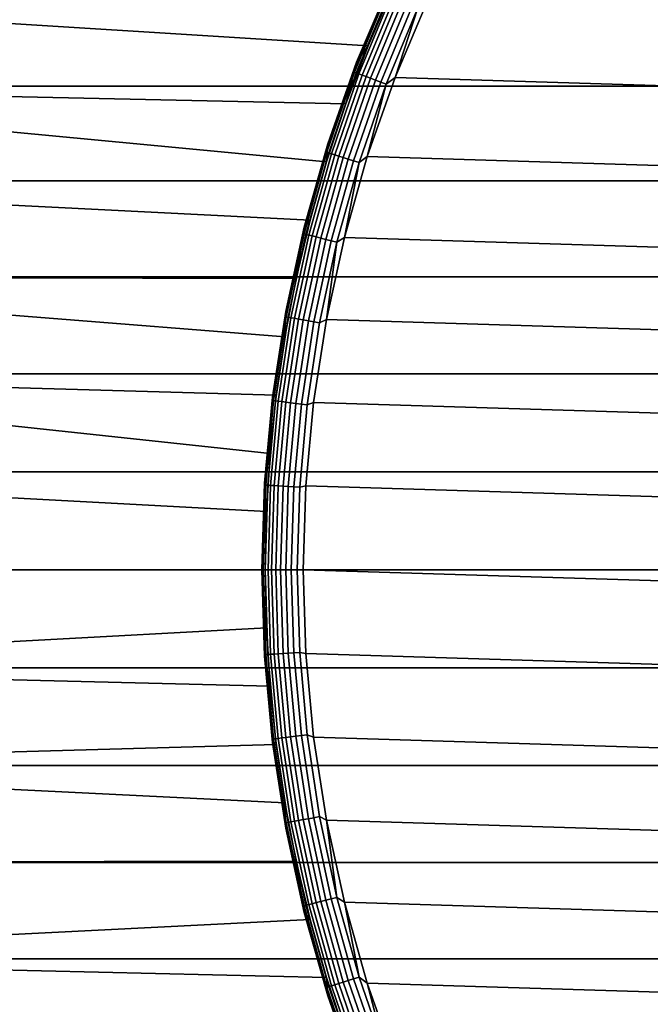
# Model space of a CAD drawing. Header units: metres. Extents: x -244 to 24, y -123 to 0.
# Tile 4 of 146: x -239.04 to -234.55, y -32.09 to -25.09. Entities that reach past the tile are written whole.
import ezdxf

# ---------------------------------------------------------------- set-up
doc = ezdxf.new("R2010")
doc.units = ezdxf.units.M
doc.layers.add('solid_10_231_103_000', color=7, linetype='CONTINUOUS')

msp = doc.modelspace()

# ---------------------------------------------------------------- linework, layer by layer
at = {"layer": 'solid_10_231_103_000'}
for points in [[(-242.525925, -24.247276, 203.105408), (-236.383453, -24.858906, 202.754028), (-236.562485, -25.271448, 202.613907), (-242.530411, -24.895956, 202.847763)], [(-235.86972, -24.411249, 200.30751), (-218.51416, -24.946079, 200.004578), (-218.281311, -25.496346, 200.000504), (-236.135971, -24.946077, 200.312164)], [(-236.403107, -24.820395, 200.616867), (-236.643143, -25.387583, 200.621063), (-236.562485, -25.271448, 202.613907), (-236.383453, -24.858906, 202.754028)], [(-236.435455, -24.897102, 200.575119), (-236.643143, -25.387583, 200.621063), (-236.403107, -24.820395, 200.616867)], [(-242.530411, -24.895956, 202.847763), (-236.562485, -25.271448, 202.613907), (-236.7202, -25.684469, 202.489807), (-242.534241, -25.558346, 202.628311)], [(-242.13681, -24.895948, 225.397095), (-242.13298, -25.558342, 225.616547), (-135.149323, -25.558493, 223.749176), (-135.153152, -24.895416, 223.529495)], [(-236.435455, -24.897102, 200.575119), (-236.666504, -25.455015, 200.579147), (-236.643143, -25.387583, 200.621063)], [(-236.427917, -24.90082, 200.533096), (-236.658768, -25.458225, 200.537125), (-236.666504, -25.455015, 200.579147), (-236.435455, -24.897102, 200.575119)], [(-236.415009, -24.906948, 200.492706), (-236.645508, -25.46352, 200.496735), (-236.658768, -25.458225, 200.537125), (-236.427917, -24.90082, 200.533096)], [(-236.396973, -24.915359, 200.454758), (-236.627014, -25.470789, 200.458771), (-236.645508, -25.46352, 200.496735), (-236.415009, -24.906948, 200.492706)], [(-236.374191, -24.925888, 200.420044), (-236.603622, -25.479885, 200.424042), (-236.627014, -25.470789, 200.458771), (-236.396973, -24.915359, 200.454758)], [(-236.347107, -24.938314, 200.389252), (-236.575851, -25.490622, 200.393234), (-236.603622, -25.479885, 200.424042), (-236.374191, -24.925888, 200.420044)], [(-236.316299, -24.952385, 200.363007), (-236.54425, -25.502781, 200.366989), (-236.575851, -25.490622, 200.393234), (-236.347107, -24.938314, 200.389252)], [(-236.282379, -24.967815, 200.341873), (-236.50946, -25.516113, 200.345825), (-236.54425, -25.502781, 200.366989), (-236.316299, -24.952385, 200.363007)], [(-236.246033, -24.984291, 200.326248), (-236.472183, -25.530348, 200.3302), (-236.50946, -25.516113, 200.345825), (-236.282379, -24.967815, 200.341873)], [(-236.208023, -25.001474, 200.316467), (-236.433212, -25.545193, 200.320404), (-236.472183, -25.530348, 200.3302), (-236.246033, -24.984291, 200.326248)], [(-236.208023, -25.001474, 200.316467), (-236.36882, -25.496344, 200.316223), (-236.433212, -25.545193, 200.320404)], [(-236.135971, -24.946077, 200.312164), (-218.281311, -25.496346, 200.000504), (-218.082809, -26.059862, 199.99704), (-236.36882, -25.496344, 200.316223)], [(-236.208023, -25.001474, 200.316467), (-236.135971, -24.946077, 200.312164), (-236.36882, -25.496344, 200.316223)], [(-236.643143, -25.387583, 200.621063), (-236.7202, -25.684469, 202.489807), (-236.562485, -25.271448, 202.613907)], [(-236.643143, -25.387583, 200.621063), (-236.847809, -25.968472, 200.624634), (-236.857437, -26.098097, 202.381226), (-236.7202, -25.684469, 202.489807)], [(-236.666504, -25.455015, 200.579147), (-236.847809, -25.968472, 200.624634), (-236.643143, -25.387583, 200.621063)], [(-236.666504, -25.455015, 200.579147), (-236.863464, -26.025862, 200.582581), (-236.847809, -25.968472, 200.624634)], [(-236.658768, -25.458225, 200.537125), (-236.855545, -26.028557, 200.540558), (-236.863464, -26.025862, 200.582581), (-236.666504, -25.455015, 200.579147)], [(-236.645508, -25.46352, 200.496735), (-236.841995, -26.032997, 200.500153), (-236.855545, -26.028557, 200.540558), (-236.658768, -25.458225, 200.537125)], [(-236.627014, -25.470789, 200.458771), (-236.82309, -26.039097, 200.462204), (-236.841995, -26.032997, 200.500153), (-236.645508, -25.46352, 200.496735)], [(-236.603622, -25.479885, 200.424042), (-236.79921, -26.046728, 200.42746), (-236.82309, -26.039097, 200.462204), (-236.627014, -25.470789, 200.458771)], [(-236.575851, -25.490622, 200.393234), (-236.770828, -26.055735, 200.396637), (-236.79921, -26.046728, 200.42746), (-236.603622, -25.479885, 200.424042)], [(-236.54425, -25.502781, 200.366989), (-236.738541, -26.065935, 200.370377), (-236.770828, -26.055735, 200.396637), (-236.575851, -25.490622, 200.393234)], [(-236.36882, -25.496344, 200.316223), (-218.082809, -26.059862, 199.99704), (-217.919357, -26.634501, 199.994186), (-236.567337, -26.05986, 200.319687)], [(-236.433212, -25.545193, 200.320404), (-236.36882, -25.496344, 200.316223), (-236.567337, -26.05986, 200.319687)], [(-242.534241, -25.558346, 202.628311), (-236.857437, -26.098097, 202.381226), (-236.975067, -26.512608, 202.287735), (-242.537399, -26.232883, 202.447601)], [(-242.534241, -25.558346, 202.628311), (-236.7202, -25.684469, 202.489807), (-236.857437, -26.098097, 202.381226)], [(-242.13298, -25.558342, 225.616547), (-242.129837, -26.23288, 225.797256), (-135.146164, -26.232899, 223.92984), (-135.149323, -25.558493, 223.749176)], [(-236.50946, -25.516113, 200.345825), (-236.703018, -26.077122, 200.349213), (-236.738541, -26.065935, 200.370377), (-236.54425, -25.502781, 200.366989)], [(-236.472183, -25.530348, 200.3302), (-236.664963, -26.089064, 200.333557), (-236.703018, -26.077122, 200.349213), (-236.50946, -25.516113, 200.345825)], [(-236.433212, -25.545193, 200.320404), (-236.625153, -26.101519, 200.323746), (-236.664963, -26.089064, 200.333557), (-236.472183, -25.530348, 200.3302)], [(-236.433212, -25.545193, 200.320404), (-236.567337, -26.05986, 200.319687), (-236.625153, -26.101519, 200.323746)], [(-236.847809, -25.968472, 200.624634), (-237.016327, -26.560862, 200.627579), (-236.975067, -26.512608, 202.287735), (-236.857437, -26.098097, 202.381226)], [(-236.863464, -26.025862, 200.582581), (-237.016327, -26.560862, 200.627579), (-236.847809, -25.968472, 200.624634)], [(-236.863464, -26.025862, 200.582581), (-237.025604, -26.607561, 200.585419), (-237.016327, -26.560862, 200.627579)], [(-236.855545, -26.028557, 200.540558), (-237.017548, -26.609728, 200.543396), (-237.025604, -26.607561, 200.585419), (-236.863464, -26.025862, 200.582581)], [(-236.841995, -26.032997, 200.500153), (-237.003754, -26.613302, 200.502975), (-237.017548, -26.609728, 200.543396), (-236.855545, -26.028557, 200.540558)], [(-236.82309, -26.039097, 200.462204), (-236.984497, -26.618208, 200.465012), (-237.003754, -26.613302, 200.502975), (-236.841995, -26.032997, 200.500153)], [(-236.79921, -26.046728, 200.42746), (-236.960205, -26.624346, 200.430267), (-236.984497, -26.618208, 200.465012), (-236.82309, -26.039097, 200.462204)], [(-236.770828, -26.055735, 200.396637), (-236.931335, -26.631592, 200.399445), (-236.960205, -26.624346, 200.430267), (-236.79921, -26.046728, 200.42746)], [(-236.738541, -26.065935, 200.370377), (-236.898499, -26.639797, 200.373169), (-236.931335, -26.631592, 200.399445), (-236.770828, -26.055735, 200.396637)], [(-236.567337, -26.05986, 200.319687), (-217.919357, -26.634501, 199.994186), (-217.791611, -27.21806, 199.991959), (-236.730774, -26.634499, 200.32254)], [(-236.625153, -26.101519, 200.323746), (-236.567337, -26.05986, 200.319687), (-236.730774, -26.634499, 200.32254)], [(-236.703018, -26.077122, 200.349213), (-236.862366, -26.648794, 200.35199), (-236.898499, -26.639797, 200.373169), (-236.738541, -26.065935, 200.370377)], [(-236.664963, -26.089064, 200.333557), (-236.823654, -26.658401, 200.336334), (-236.862366, -26.648794, 200.35199), (-236.703018, -26.077122, 200.349213)], [(-236.625153, -26.101519, 200.323746), (-236.783173, -26.668421, 200.326508), (-236.823654, -26.658401, 200.336334), (-236.664963, -26.089064, 200.333557)], [(-236.625153, -26.101519, 200.323746), (-236.730774, -26.634499, 200.32254), (-236.783173, -26.668421, 200.326508)], [(-242.537399, -26.232883, 202.447601), (-236.975067, -26.512608, 202.287735), (-237.073654, -26.927546, 202.209137), (-242.539871, -26.916334, 202.306519)], [(-242.129837, -26.23288, 225.797256), (-242.127365, -26.916332, 225.938339), (-135.143707, -26.916128, 224.070908), (-135.146164, -26.232899, 223.92984)], [(-237.016327, -26.560862, 200.627579), (-237.073654, -26.927546, 202.209137), (-236.975067, -26.512608, 202.287735)], [(-237.016327, -26.560862, 200.627579), (-237.148071, -27.162504, 200.629868), (-237.153564, -27.34236, 202.145248), (-237.073654, -26.927546, 202.209137)], [(-237.025604, -26.607561, 200.585419), (-237.152328, -27.19799, 200.587631), (-237.148071, -27.162504, 200.629868)], [(-237.017548, -26.609728, 200.543396), (-237.14415, -27.199623, 200.545593), (-237.152328, -27.19799, 200.587631), (-237.025604, -26.607561, 200.585419)], [(-237.025604, -26.607561, 200.585419), (-237.148071, -27.162504, 200.629868), (-237.016327, -26.560862, 200.627579)], [(-237.003754, -26.613302, 200.502975), (-237.130173, -27.202314, 200.505188), (-237.14415, -27.199623, 200.545593), (-237.017548, -26.609728, 200.543396)], [(-236.984497, -26.618208, 200.465012), (-237.110657, -27.206009, 200.467224), (-237.130173, -27.202314, 200.505188), (-237.003754, -26.613302, 200.502975)], [(-236.960205, -26.624346, 200.430267), (-237.086029, -27.210632, 200.432465), (-237.110657, -27.206009, 200.467224), (-236.984497, -26.618208, 200.465012)], [(-236.931335, -26.631592, 200.399445), (-237.056793, -27.216091, 200.401627), (-237.086029, -27.210632, 200.432465), (-236.960205, -26.624346, 200.430267)], [(-236.898499, -26.639797, 200.373169), (-237.023514, -27.222271, 200.375351), (-237.056793, -27.216091, 200.401627), (-236.931335, -26.631592, 200.399445)], [(-236.862366, -26.648794, 200.35199), (-236.986893, -27.229048, 200.354156), (-237.023514, -27.222271, 200.375351), (-236.898499, -26.639797, 200.373169)], [(-236.823654, -26.658401, 200.336334), (-236.947678, -27.236284, 200.338501), (-236.986893, -27.229048, 200.354156), (-236.862366, -26.648794, 200.35199)], [(-236.783173, -26.668421, 200.326508), (-236.906662, -27.24383, 200.328674), (-236.947678, -27.236284, 200.338501), (-236.823654, -26.658401, 200.336334)], [(-236.783173, -26.668421, 200.326508), (-236.858536, -27.21806, 200.324768), (-236.906662, -27.24383, 200.328674)], [(-236.730774, -26.634499, 200.32254), (-217.791611, -27.21806, 199.991959), (-217.700012, -27.808434, 199.990356), (-236.858536, -27.21806, 200.324768)], [(-236.783173, -26.668421, 200.326508), (-236.730774, -26.634499, 200.32254), (-236.858536, -27.21806, 200.324768)], [(-242.539871, -26.916334, 202.306519), (-237.153564, -27.34236, 202.145248), (-237.215164, -27.756668, 202.095856), (-242.541626, -27.606794, 202.205399)], [(-242.539871, -26.916334, 202.306519), (-237.073654, -26.927546, 202.209137), (-237.153564, -27.34236, 202.145248)], [(-242.12561, -27.606792, 226.039459), (-135.141937, -27.606651, 224.172028), (-135.143707, -26.916128, 224.070908), (-242.127365, -26.916332, 225.938339)], [(-237.148071, -27.162504, 200.629868), (-237.242523, -27.771116, 200.631516), (-237.215164, -27.756668, 202.095856), (-237.153564, -27.34236, 202.145248)], [(-237.152328, -27.19799, 200.587631), (-237.242523, -27.771116, 200.631516), (-237.148071, -27.162504, 200.629868)], [(-237.152328, -27.19799, 200.587631), (-237.243179, -27.794994, 200.589218), (-237.242523, -27.771116, 200.631516)], [(-237.14415, -27.199623, 200.545593), (-237.234909, -27.796087, 200.54718), (-237.243179, -27.794994, 200.589218), (-237.152328, -27.19799, 200.587631)], [(-237.130173, -27.202314, 200.505188), (-237.220795, -27.797886, 200.506775), (-237.234909, -27.796087, 200.54718), (-237.14415, -27.199623, 200.545593)], [(-237.110657, -27.206009, 200.467224), (-237.201111, -27.800358, 200.468796), (-237.220795, -27.797886, 200.506775), (-237.130173, -27.202314, 200.505188)], [(-237.086029, -27.210632, 200.432465), (-237.176254, -27.803448, 200.434036), (-237.201111, -27.800358, 200.468796), (-237.110657, -27.206009, 200.467224)], [(-237.056793, -27.216091, 200.401627), (-237.146729, -27.807098, 200.403198), (-237.176254, -27.803448, 200.434036), (-237.086029, -27.210632, 200.432465)], [(-237.023514, -27.222271, 200.375351), (-237.113144, -27.811232, 200.376923), (-237.146729, -27.807098, 200.403198), (-237.056793, -27.216091, 200.401627)], [(-236.986893, -27.229048, 200.354156), (-237.076187, -27.815763, 200.355728), (-237.113144, -27.811232, 200.376923), (-237.023514, -27.222271, 200.375351)], [(-236.947678, -27.236284, 200.338501), (-237.036606, -27.820602, 200.340042), (-237.076187, -27.815763, 200.355728), (-236.986893, -27.229048, 200.354156)], [(-236.906662, -27.24383, 200.328674), (-236.995209, -27.825647, 200.330215), (-237.036606, -27.820602, 200.340042), (-236.947678, -27.236284, 200.338501)], [(-236.995209, -27.825647, 200.330215), (-236.906662, -27.24383, 200.328674), (-236.858536, -27.21806, 200.324768), (-236.950134, -27.808432, 200.32637)], [(-236.858536, -27.21806, 200.324768), (-217.700012, -27.808434, 199.990356), (-217.644913, -28.403294, 199.989395), (-236.950134, -27.808432, 200.32637)], [(-242.541626, -27.606794, 202.205399), (-237.259003, -28.171459, 202.060669), (-237.285202, -28.586071, 202.039627), (-242.542694, -28.302422, 202.144547)], [(-242.541626, -27.606794, 202.205399), (-237.215164, -27.756668, 202.095856), (-237.259003, -28.171459, 202.060669)], [(-242.12561, -27.606792, 226.039459), (-242.124542, -28.302422, 226.100311), (-135.140869, -28.302418, 224.23291), (-135.141937, -27.606651, 224.172028)], [(-237.242523, -27.771116, 200.631516), (-237.299347, -28.38439, 200.632507), (-237.285202, -28.586071, 202.039627), (-237.259003, -28.171459, 202.060669)], [(-237.297821, -28.396397, 200.590164), (-237.299347, -28.38439, 200.632507), (-237.242523, -27.771116, 200.631516), (-237.243179, -27.794994, 200.589218)], [(-237.234909, -27.796087, 200.54718), (-237.289505, -28.396942, 200.548141), (-237.297821, -28.396397, 200.590164), (-237.243179, -27.794994, 200.589218)], [(-237.220795, -27.797886, 200.506775), (-237.275314, -28.397844, 200.507721), (-237.289505, -28.396942, 200.548141), (-237.234909, -27.796087, 200.54718)], [(-237.201111, -27.800358, 200.468796), (-237.255508, -28.399082, 200.469742), (-237.275314, -28.397844, 200.507721), (-237.220795, -27.797886, 200.506775)], [(-237.242523, -27.771116, 200.631516), (-237.259003, -28.171459, 202.060669), (-237.215164, -27.756668, 202.095856)], [(-237.176254, -27.803448, 200.434036), (-237.230499, -28.400631, 200.434982), (-237.255508, -28.399082, 200.469742), (-237.201111, -27.800358, 200.468796)], [(-237.146729, -27.807098, 200.403198), (-237.200821, -28.402458, 200.404144), (-237.230499, -28.400631, 200.434982), (-237.176254, -27.803448, 200.434036)], [(-237.113144, -27.811232, 200.376923), (-237.167053, -28.40453, 200.377853), (-237.200821, -28.402458, 200.404144), (-237.146729, -27.807098, 200.403198)], [(-237.076187, -27.815763, 200.355728), (-237.129883, -28.406799, 200.356659), (-237.167053, -28.40453, 200.377853), (-237.113144, -27.811232, 200.376923)], [(-237.048462, -28.411751, 200.331146), (-236.995209, -27.825647, 200.330215), (-236.950134, -27.808432, 200.32637), (-237.005234, -28.403294, 200.327332)], [(-236.950134, -27.808432, 200.32637), (-217.644913, -28.403294, 199.989395), (-217.626541, -29, 199.989075), (-237.005234, -28.403294, 200.327332)], [(-237.036606, -27.820602, 200.340042), (-237.090088, -28.409224, 200.340973), (-237.129883, -28.406799, 200.356659), (-237.076187, -27.815763, 200.355728)], [(-236.995209, -27.825647, 200.330215), (-237.048462, -28.411751, 200.331146), (-237.090088, -28.409224, 200.340973), (-237.036606, -27.820602, 200.340042)], [(-242.543076, -29, 202.124252), (-242.542694, -28.302422, 202.144547), (-237.285202, -28.586071, 202.039627), (-237.293884, -29, 202.032623)], [(-242.124542, -28.302422, 226.100311), (-242.124222, -29, 226.120605), (-135.140518, -29, 224.253189), (-135.140869, -28.302418, 224.23291)], [(-237.299347, -28.38439, 200.632507), (-237.318314, -29, 200.632843), (-237.293884, -29, 202.032623), (-237.285202, -28.586071, 202.039627)], [(-237.297821, -28.396397, 200.590164), (-237.316055, -29, 200.590485), (-237.318314, -29, 200.632843), (-237.299347, -28.38439, 200.632507)], [(-237.289505, -28.396942, 200.548141), (-237.307724, -29, 200.548462), (-237.316055, -29, 200.590485), (-237.297821, -28.396397, 200.590164)], [(-237.275314, -28.397844, 200.507721), (-237.293503, -29, 200.508041), (-237.307724, -29, 200.548462), (-237.289505, -28.396942, 200.548141)], [(-237.255508, -28.399082, 200.469742), (-237.273666, -29, 200.470062), (-237.293503, -29, 200.508041), (-237.275314, -28.397844, 200.507721)], [(-237.230499, -28.400631, 200.434982), (-237.248611, -29, 200.435303), (-237.273666, -29, 200.470062), (-237.255508, -28.399082, 200.469742)], [(-237.200821, -28.402458, 200.404144), (-237.218872, -29, 200.404465), (-237.248611, -29, 200.435303), (-237.230499, -28.400631, 200.434982)], [(-237.167053, -28.40453, 200.377853), (-237.185043, -29, 200.378174), (-237.218872, -29, 200.404465), (-237.200821, -28.402458, 200.404144)], [(-237.129883, -28.406799, 200.356659), (-237.147797, -29, 200.356979), (-237.185043, -29, 200.378174), (-237.167053, -28.40453, 200.377853)], [(-237.090088, -28.409224, 200.340973), (-237.107925, -29, 200.341293), (-237.147797, -29, 200.356979), (-237.129883, -28.406799, 200.356659)], [(-237.048462, -28.411751, 200.331146), (-237.066223, -29, 200.331451), (-237.107925, -29, 200.341293), (-237.090088, -28.409224, 200.340973)], [(-237.066223, -29, 200.331451), (-237.048462, -28.411751, 200.331146), (-237.005234, -28.403294, 200.327332), (-237.02359, -29, 200.327652)], [(-237.005234, -28.403294, 200.327332), (-217.626541, -29, 199.989075), (-217.644913, -29.596706, 199.989395), (-237.02359, -29, 200.327652)], [(-242.542694, -29.697578, 202.144547), (-242.543076, -29, 202.124252), (-237.293884, -29, 202.032623), (-237.285202, -29.413946, 202.039627)], [(-135.140869, -29.697582, 224.23291), (-135.140518, -29, 224.253189), (-242.124222, -29, 226.120605), (-242.124542, -29.697578, 226.100311)], [(-237.318314, -29, 200.632843), (-237.299347, -29.61561, 200.632507), (-237.285202, -29.413946, 202.039627), (-237.293884, -29, 202.032623)], [(-237.316055, -29, 200.590485), (-237.297821, -29.603603, 200.590164), (-237.299347, -29.61561, 200.632507), (-237.318314, -29, 200.632843)], [(-237.297821, -29.603603, 200.590164), (-237.316055, -29, 200.590485), (-237.307724, -29, 200.548462), (-237.289505, -29.603058, 200.548141)], [(-237.289505, -29.603058, 200.548141), (-237.307724, -29, 200.548462), (-237.293503, -29, 200.508041), (-237.275314, -29.602156, 200.507721)], [(-237.275314, -29.602156, 200.507721), (-237.293503, -29, 200.508041), (-237.273666, -29, 200.470062), (-237.255508, -29.600918, 200.469742)], [(-237.255508, -29.600918, 200.469742), (-237.273666, -29, 200.470062), (-237.248611, -29, 200.435303), (-237.230499, -29.599369, 200.434982)], [(-237.230499, -29.599369, 200.434982), (-237.248611, -29, 200.435303), (-237.218872, -29, 200.404465), (-237.200821, -29.597542, 200.404144)], [(-237.200821, -29.597542, 200.404144), (-237.218872, -29, 200.404465), (-237.185043, -29, 200.378174), (-237.167053, -29.59547, 200.377853)], [(-237.167053, -29.59547, 200.377853), (-237.185043, -29, 200.378174), (-237.147797, -29, 200.356979), (-237.129883, -29.593201, 200.356659)], [(-237.129883, -29.593201, 200.356659), (-237.147797, -29, 200.356979), (-237.107925, -29, 200.341293), (-237.090088, -29.590776, 200.340973)], [(-237.090088, -29.590776, 200.340973), (-237.107925, -29, 200.341293), (-237.066223, -29, 200.331451), (-237.048462, -29.588249, 200.331146)], [(-237.048462, -29.588249, 200.331146), (-237.066223, -29, 200.331451), (-237.02359, -29, 200.327652), (-237.005234, -29.596706, 200.327332)], [(-217.700012, -30.191568, 199.990356), (-237.005234, -29.596706, 200.327332), (-237.02359, -29, 200.327652), (-217.644913, -29.596706, 199.989395)], [(-242.542694, -29.697578, 202.144547), (-237.285202, -29.413946, 202.039627), (-237.258987, -29.82859, 202.060669)], [(-237.299347, -29.61561, 200.632507), (-237.258987, -29.82859, 202.060669), (-237.285202, -29.413946, 202.039627)], [(-237.297821, -29.603603, 200.590164), (-237.243179, -30.205006, 200.589218), (-237.242523, -30.228884, 200.631516), (-237.299347, -29.61561, 200.632507)], [(-237.299347, -29.61561, 200.632507), (-237.242523, -30.228884, 200.631516), (-237.215149, -30.243425, 202.095856), (-237.258987, -29.82859, 202.060669)], [(-237.289505, -29.603058, 200.548141), (-237.234909, -30.203913, 200.54718), (-237.243179, -30.205006, 200.589218), (-237.297821, -29.603603, 200.590164)], [(-237.275314, -29.602156, 200.507721), (-237.220795, -30.202114, 200.506775), (-237.234909, -30.203913, 200.54718), (-237.289505, -29.603058, 200.548141)], [(-237.255508, -29.600918, 200.469742), (-237.201111, -30.199642, 200.468796), (-237.220795, -30.202114, 200.506775), (-237.275314, -29.602156, 200.507721)], [(-237.230499, -29.599369, 200.434982), (-237.176254, -30.196552, 200.434036), (-237.201111, -30.199642, 200.468796), (-237.255508, -29.600918, 200.469742)], [(-237.200821, -29.597542, 200.404144), (-237.146729, -30.192902, 200.403198), (-237.176254, -30.196552, 200.434036), (-237.230499, -29.599369, 200.434982)], [(-237.167053, -29.59547, 200.377853), (-237.113144, -30.188768, 200.376923), (-237.146729, -30.192902, 200.403198), (-237.200821, -29.597542, 200.404144)], [(-237.129883, -29.593201, 200.356659), (-237.076187, -30.184237, 200.355728), (-237.113144, -30.188768, 200.376923), (-237.167053, -29.59547, 200.377853)], [(-237.076187, -30.184237, 200.355728), (-237.129883, -29.593201, 200.356659), (-237.090088, -29.590776, 200.340973), (-237.036606, -30.179398, 200.340042)], [(-237.036606, -30.179398, 200.340042), (-237.090088, -29.590776, 200.340973), (-237.048462, -29.588249, 200.331146), (-236.995209, -30.174353, 200.330215)], [(-237.048462, -29.588249, 200.331146), (-237.005234, -29.596706, 200.327332), (-236.950134, -30.191566, 200.32637), (-236.995209, -30.174353, 200.330215)], [(-217.791611, -30.78194, 199.991959), (-236.950134, -30.191566, 200.32637), (-237.005234, -29.596706, 200.327332), (-217.700012, -30.191568, 199.990356)], [(-242.541626, -30.393208, 202.205399), (-242.542694, -29.697578, 202.144547), (-237.258987, -29.82859, 202.060669), (-237.215149, -30.243425, 202.095856)], [(-135.141937, -30.393349, 224.172028), (-135.140869, -29.697582, 224.23291), (-242.124542, -29.697578, 226.100311), (-242.12561, -30.393206, 226.039459)], [(-237.146729, -30.192902, 200.403198), (-237.056793, -30.783909, 200.401627), (-237.086029, -30.789368, 200.432465), (-237.176254, -30.196552, 200.434036)], [(-237.113144, -30.188768, 200.376923), (-237.023514, -30.777729, 200.375351), (-237.056793, -30.783909, 200.401627), (-237.146729, -30.192902, 200.403198)], [(-237.076187, -30.184237, 200.355728), (-236.986893, -30.770952, 200.354156), (-237.023514, -30.777729, 200.375351), (-237.113144, -30.188768, 200.376923)], [(-236.986893, -30.770952, 200.354156), (-237.076187, -30.184237, 200.355728), (-237.036606, -30.179398, 200.340042), (-236.947678, -30.763716, 200.338501)], [(-236.947678, -30.763716, 200.338501), (-237.036606, -30.179398, 200.340042), (-236.995209, -30.174353, 200.330215), (-236.906662, -30.75617, 200.328674)], [(-236.995209, -30.174353, 200.330215), (-236.950134, -30.191566, 200.32637), (-236.858536, -30.78194, 200.324768), (-236.906662, -30.75617, 200.328674)], [(-217.919357, -31.365501, 199.994186), (-236.858536, -30.78194, 200.324768), (-236.950134, -30.191566, 200.32637), (-217.791611, -30.78194, 199.991959)], [(-242.541626, -30.393208, 202.205399), (-237.215149, -30.243425, 202.095856), (-237.153549, -30.657764, 202.145264)], [(-237.234909, -30.203913, 200.54718), (-237.14415, -30.800377, 200.545593), (-237.152328, -30.80201, 200.587631), (-237.243179, -30.205006, 200.589218)], [(-237.243179, -30.205006, 200.589218), (-237.152328, -30.80201, 200.587631), (-237.242523, -30.228884, 200.631516)], [(-237.242523, -30.228884, 200.631516), (-237.148071, -30.837496, 200.629868), (-237.153549, -30.657764, 202.145264), (-237.215149, -30.243425, 202.095856)], [(-237.152328, -30.80201, 200.587631), (-237.148071, -30.837496, 200.629868), (-237.242523, -30.228884, 200.631516)], [(-237.220795, -30.202114, 200.506775), (-237.130173, -30.797686, 200.505188), (-237.14415, -30.800377, 200.545593), (-237.234909, -30.203913, 200.54718)], [(-237.201111, -30.199642, 200.468796), (-237.110657, -30.793991, 200.467224), (-237.130173, -30.797686, 200.505188), (-237.220795, -30.202114, 200.506775)], [(-237.176254, -30.196552, 200.434036), (-237.086029, -30.789368, 200.432465), (-237.110657, -30.793991, 200.467224), (-237.201111, -30.199642, 200.468796)], [(-242.539871, -31.083668, 202.306519), (-242.541626, -30.393208, 202.205399), (-237.153549, -30.657764, 202.145264), (-237.073624, -31.072603, 202.209152)], [(-135.143707, -31.083872, 224.070908), (-135.141937, -30.393349, 224.172028), (-242.12561, -30.393206, 226.039459), (-242.127365, -31.083666, 225.938339)], [(-237.016327, -31.439138, 200.627579), (-237.073624, -31.072603, 202.209152), (-237.153549, -30.657764, 202.145264), (-237.148071, -30.837496, 200.629868)], [(-236.823654, -31.341599, 200.336334), (-236.947678, -30.763716, 200.338501), (-236.906662, -30.75617, 200.328674), (-236.783173, -31.331579, 200.326508)], [(-236.906662, -30.75617, 200.328674), (-236.858536, -30.78194, 200.324768), (-236.783173, -31.331579, 200.326508)], [(-237.14415, -30.800377, 200.545593), (-237.017548, -31.390272, 200.543396), (-237.025604, -31.392439, 200.585419), (-237.152328, -30.80201, 200.587631)], [(-237.152328, -30.80201, 200.587631), (-237.025604, -31.392439, 200.585419), (-237.148071, -30.837496, 200.629868)], [(-237.130173, -30.797686, 200.505188), (-237.003754, -31.386698, 200.502975), (-237.017548, -31.390272, 200.543396), (-237.14415, -30.800377, 200.545593)], [(-237.110657, -30.793991, 200.467224), (-236.984497, -31.381792, 200.465012), (-237.003754, -31.386698, 200.502975), (-237.130173, -30.797686, 200.505188)], [(-237.086029, -30.789368, 200.432465), (-236.960205, -31.375654, 200.430267), (-236.984497, -31.381792, 200.465012), (-237.110657, -30.793991, 200.467224)], [(-237.056793, -30.783909, 200.401627), (-236.931335, -31.368408, 200.399445), (-236.960205, -31.375654, 200.430267), (-237.086029, -30.789368, 200.432465)], [(-237.023514, -30.777729, 200.375351), (-236.898499, -31.360203, 200.373169), (-236.931335, -31.368408, 200.399445), (-237.056793, -30.783909, 200.401627)], [(-236.986893, -30.770952, 200.354156), (-236.862366, -31.351206, 200.35199), (-236.898499, -31.360203, 200.373169), (-237.023514, -30.777729, 200.375351)], [(-236.862366, -31.351206, 200.35199), (-236.986893, -30.770952, 200.354156), (-236.947678, -30.763716, 200.338501), (-236.823654, -31.341599, 200.336334)], [(-218.082809, -31.94014, 199.99704), (-236.730774, -31.365499, 200.32254), (-236.858536, -30.78194, 200.324768), (-217.919357, -31.365501, 199.994186)], [(-236.783173, -31.331579, 200.326508), (-236.858536, -30.78194, 200.324768), (-236.730774, -31.365499, 200.32254)], [(-237.025604, -31.392439, 200.585419), (-237.016327, -31.439138, 200.627579), (-237.148071, -30.837496, 200.629868)], [(-242.537399, -31.76712, 202.447601), (-242.539871, -31.083668, 202.306519), (-237.073624, -31.072603, 202.209152), (-236.975021, -31.487572, 202.287766)], [(-135.146164, -31.767101, 223.92984), (-135.143707, -31.083872, 224.070908), (-242.127365, -31.083666, 225.938339), (-242.129837, -31.767117, 225.797256)], [(-237.016327, -31.439138, 200.627579), (-236.975021, -31.487572, 202.287766), (-237.073624, -31.072603, 202.209152)], [(-237.003754, -31.386698, 200.502975), (-236.841995, -31.967003, 200.500153), (-236.855545, -31.971443, 200.540558), (-237.017548, -31.390272, 200.543396)], [(-236.984497, -31.381792, 200.465012), (-236.82309, -31.960903, 200.462204), (-236.841995, -31.967003, 200.500153), (-237.003754, -31.386698, 200.502975)], [(-236.960205, -31.375654, 200.430267), (-236.79921, -31.953272, 200.42746), (-236.82309, -31.960903, 200.462204), (-236.984497, -31.381792, 200.465012)], [(-236.931335, -31.368408, 200.399445), (-236.770828, -31.944265, 200.396637), (-236.79921, -31.953272, 200.42746), (-236.960205, -31.375654, 200.430267)], [(-236.898499, -31.360203, 200.373169), (-236.738541, -31.934065, 200.370377), (-236.770828, -31.944265, 200.396637), (-236.931335, -31.368408, 200.399445)], [(-236.862366, -31.351206, 200.35199), (-236.703018, -31.922878, 200.349213), (-236.738541, -31.934065, 200.370377), (-236.898499, -31.360203, 200.373169)], [(-236.703018, -31.922878, 200.349213), (-236.862366, -31.351206, 200.35199), (-236.823654, -31.341599, 200.336334), (-236.664963, -31.910936, 200.333557)], [(-236.664963, -31.910936, 200.333557), (-236.823654, -31.341599, 200.336334), (-236.783173, -31.331579, 200.326508), (-236.625153, -31.898481, 200.323746)], [(-236.783173, -31.331579, 200.326508), (-236.730774, -31.365499, 200.32254), (-236.625153, -31.898481, 200.323746)], [(-218.281311, -32.503658, 200.000504), (-236.567337, -31.940138, 200.319687), (-236.730774, -31.365499, 200.32254), (-218.082809, -31.94014, 199.99704)], [(-236.625153, -31.898481, 200.323746), (-236.730774, -31.365499, 200.32254), (-236.567337, -31.940138, 200.319687)], [(-237.017548, -31.390272, 200.543396), (-236.855545, -31.971443, 200.540558), (-236.863464, -31.974138, 200.582581), (-237.025604, -31.392439, 200.585419)], [(-237.025604, -31.392439, 200.585419), (-236.863464, -31.974138, 200.582581), (-237.016327, -31.439138, 200.627579)], [(-237.016327, -31.439138, 200.627579), (-236.847809, -32.031528, 200.624634), (-236.857376, -31.902142, 202.381287), (-236.975021, -31.487572, 202.287766)], [(-236.863464, -31.974138, 200.582581), (-236.847809, -32.031528, 200.624634), (-237.016327, -31.439138, 200.627579)], [(-242.537399, -31.76712, 202.447601), (-236.975021, -31.487572, 202.287766), (-236.857376, -31.902142, 202.381287)], [(-242.534241, -32.441658, 202.628311), (-242.537399, -31.76712, 202.447601), (-236.857376, -31.902142, 202.381287), (-236.720108, -32.315788, 202.489883)], [(-135.149323, -32.441509, 223.749176), (-135.146164, -31.767101, 223.92984), (-242.129837, -31.767117, 225.797256), (-242.13298, -32.441654, 225.616547)], [(-236.643143, -32.612419, 200.621063), (-236.720108, -32.315788, 202.489883), (-236.857376, -31.902142, 202.381287), (-236.847809, -32.031528, 200.624634)], [(-236.770828, -31.944265, 200.396637), (-236.575851, -32.509377, 200.393234), (-236.603622, -32.520115, 200.424042), (-236.79921, -31.953272, 200.42746)], [(-236.738541, -31.934065, 200.370377), (-236.54425, -32.497219, 200.366989), (-236.575851, -32.509377, 200.393234), (-236.770828, -31.944265, 200.396637)], [(-236.703018, -31.922878, 200.349213), (-236.50946, -32.483887, 200.345825), (-236.54425, -32.497219, 200.366989), (-236.738541, -31.934065, 200.370377)], [(-236.50946, -32.483887, 200.345825), (-236.703018, -31.922878, 200.349213), (-236.664963, -31.910936, 200.333557), (-236.472183, -32.469654, 200.3302)], [(-236.472183, -32.469654, 200.3302), (-236.664963, -31.910936, 200.333557), (-236.625153, -31.898481, 200.323746), (-236.433212, -32.454807, 200.320404)], [(-236.625153, -31.898481, 200.323746), (-236.567337, -31.940138, 200.319687), (-236.433212, -32.454807, 200.320404)], [(-218.51416, -33.053925, 200.004578), (-236.36882, -32.503654, 200.316223), (-236.567337, -31.940138, 200.319687), (-218.281311, -32.503658, 200.000504)], [(-236.433212, -32.454807, 200.320404), (-236.567337, -31.940138, 200.319687), (-236.36882, -32.503654, 200.316223)], [(-236.855545, -31.971443, 200.540558), (-236.658768, -32.541775, 200.537125), (-236.666504, -32.544987, 200.579147), (-236.863464, -31.974138, 200.582581)], [(-236.863464, -31.974138, 200.582581), (-236.666504, -32.544987, 200.579147), (-236.847809, -32.031528, 200.624634)], [(-236.841995, -31.967003, 200.500153), (-236.645508, -32.53648, 200.496735), (-236.658768, -32.541775, 200.537125), (-236.855545, -31.971443, 200.540558)], [(-236.82309, -31.960903, 200.462204), (-236.627014, -32.529209, 200.458771), (-236.645508, -32.53648, 200.496735), (-236.841995, -31.967003, 200.500153)], [(-236.79921, -31.953272, 200.42746), (-236.603622, -32.520115, 200.424042), (-236.627014, -32.529209, 200.458771), (-236.82309, -31.960903, 200.462204)], [(-236.666504, -32.544987, 200.579147), (-236.643143, -32.612419, 200.621063), (-236.847809, -32.031528, 200.624634)]]:
    msp.add_3dface(points, dxfattribs=at)

doc.saveas('drawing.dxf')
